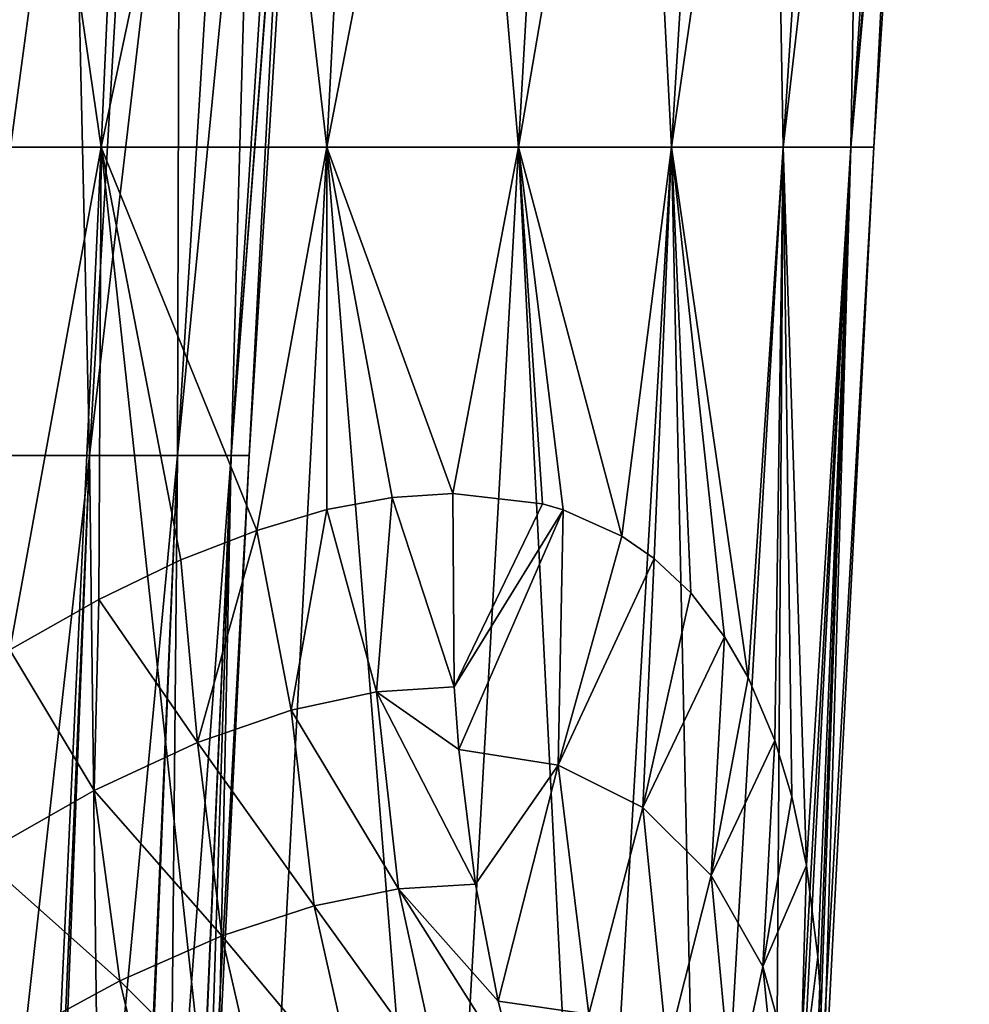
# Model space of a CAD drawing. Header units: metres. Extents: x -62 to 300, y -109 to 109.
# Tile 173 of 256: x 7.54 to 12.71, y -57.51 to -52.15. Entities that reach past the tile are written whole.
import ezdxf

# ---------------------------------------------------------------- set-up
doc = ezdxf.new("R2010")
doc.units = ezdxf.units.M
doc.layers.add('solid_500635', color=7, linetype='CONTINUOUS')

msp = doc.modelspace()

# ---------------------------------------------------------------- linework, layer by layer
at = {"layer": 'solid_500635'}
for points in [[(8.321574, -45.220943, -9.603609), (7.9808, -52.848614, -9.210335), (6.5888, -52.848614, -10.252373)], [(6.870137, -45.220943, -10.690142), (8.321574, -45.220943, -9.603609), (6.5888, -52.848614, -10.252373)], [(6.870137, -45.220943, 10.690142), (6.5888, -52.848614, 10.252373), (7.9808, -52.848614, 9.210335)], [(8.321574, -45.220943, 9.603609), (6.870137, -45.220943, 10.690142), (7.9808, -52.848614, 9.210335)], [(9.603609, -45.220943, -8.321574), (9.210335, -52.848614, -7.9808), (7.9808, -52.848614, -9.210335)], [(8.321574, -45.220943, -9.603609), (9.603609, -45.220943, -8.321574), (7.9808, -52.848614, -9.210335)], [(8.321574, -45.220943, 9.603609), (7.9808, -52.848614, 9.210335), (9.210335, -52.848614, 7.9808)], [(9.603609, -45.220943, 8.321574), (8.321574, -45.220943, 9.603609), (9.210335, -52.848614, 7.9808)], [(10.690142, -45.220943, -6.870137), (10.252373, -52.848614, -6.5888), (9.210335, -52.848614, -7.9808)], [(9.603609, -45.220943, -8.321574), (10.690142, -45.220943, -6.870137), (9.210335, -52.848614, -7.9808)], [(9.603609, -45.220943, 8.321574), (9.210335, -52.848614, 7.9808), (10.252373, -52.848614, 6.5888)], [(10.690142, -45.220943, 6.870137), (9.603609, -45.220943, 8.321574), (10.252373, -52.848614, 6.5888)], [(11.559054, -45.220943, -5.278843), (11.085702, -52.848614, -5.062671), (10.252373, -52.848614, -6.5888)], [(10.690142, -45.220943, -6.870137), (11.559054, -45.220943, -5.278843), (10.252373, -52.848614, -6.5888)], [(10.690142, -45.220943, 6.870137), (10.252373, -52.848614, 6.5888), (11.085702, -52.848614, 5.062671)], [(11.559054, -45.220943, 5.278843), (10.690142, -45.220943, 6.870137), (11.085702, -52.848614, 5.062671)], [(12.192657, -45.220943, -3.580087), (11.693359, -52.848614, -3.43348), (11.085702, -52.848614, -5.062671)], [(11.559054, -45.220943, -5.278843), (12.192657, -45.220943, -3.580087), (11.085702, -52.848614, -5.062671)], [(11.559054, -45.220943, 5.278843), (11.085702, -52.848614, 5.062671), (11.693359, -52.848614, 3.43348)], [(12.192657, -45.220943, 3.580087), (11.559054, -45.220943, 5.278843), (11.693359, -52.848614, 3.43348)], [(12.578053, -45.220943, -1.808451), (12.062973, -52.848614, -1.734394), (11.693359, -52.848614, -3.43348)], [(12.192657, -45.220943, -3.580087), (12.578053, -45.220943, -1.808451), (11.693359, -52.848614, -3.43348)], [(12.192657, -45.220943, 3.580087), (11.693359, -52.848614, 3.43348), (12.062973, -52.848614, 1.734394)], [(12.707397, -45.22094), (12.501056, -47.997288), (12.062973, -52.848614, -1.734394)], [(12.578053, -45.220943, -1.808451), (12.707397, -45.22094), (12.062973, -52.848614, -1.734394)], [(12.578053, -45.220943, 1.808451), (12.062973, -52.848614, 1.734394), (12.187018, -52.848625)], [(12.578053, -45.220943, 1.808451), (12.192657, -45.220943, 3.580087), (12.062973, -52.848614, 1.734394)], [(12.578053, -45.220943, 1.808451), (12.187018, -52.848625), (12.501056, -47.997288)], [(7.72189, -45.897835, 5.264696), (7.260415, -54.526566, 4.950067), (6.441553, -54.526566, 5.976887)], [(6.850981, -45.897835, 6.356781), (7.72189, -45.897835, 5.264696), (6.441553, -54.526566, 5.976887)], [(6.850981, -45.897835, -6.356781), (7.260415, -54.526566, -4.950067), (7.72189, -45.897835, -5.264696)], [(8.420305, -45.897835, 4.055006), (7.917091, -54.526566, 3.81267), (7.260415, -54.526566, 4.950067)], [(7.72189, -45.897835, 5.264696), (8.420305, -45.897835, 4.055006), (7.260415, -54.526566, 4.950067)], [(7.72189, -45.897835, -5.264696), (7.260415, -54.526566, -4.950067), (7.917091, -54.526566, -3.81267)], [(7.72189, -45.897835, -5.264696), (7.917091, -54.526566, -3.81267), (8.420305, -45.897835, -4.055006)], [(8.930625, -45.897835, 2.754733), (8.396913, -54.526566, 2.590105), (7.917091, -54.526566, 3.81267)], [(8.420305, -45.897835, 4.055006), (8.930625, -45.897835, 2.754733), (7.917091, -54.526566, 3.81267)], [(8.420305, -45.897835, -4.055006), (7.917091, -54.526566, -3.81267), (8.396913, -54.526566, -2.590105)], [(9.241448, -45.897835, 1.392924), (8.689161, -54.526566, 1.30968), (8.396913, -54.526566, 2.590105)], [(8.930625, -45.897835, 2.754733), (9.241448, -45.897835, 1.392924), (8.396913, -54.526566, 2.590105)], [(8.930625, -45.897835, -2.754733), (8.396913, -54.526566, -2.590105), (8.689161, -54.526566, -1.30968)], [(8.420305, -45.897835, -4.055006), (8.396913, -54.526566, -2.590105), (8.930625, -45.897835, -2.754733)], [(9.241448, -45.897835, -1.392924), (8.689161, -54.526566, -1.30968), (8.78731, -54.526527)], [(9.345834, -45.897835), (9.22132, -47.594967), (8.689161, -54.526566, 1.30968)], [(9.241448, -45.897835, 1.392924), (9.345834, -45.897835), (8.689161, -54.526566, 1.30968)], [(8.930625, -45.897835, -2.754733), (8.689161, -54.526566, -1.30968), (9.241448, -45.897835, -1.392924)], [(9.241448, -45.897835, -1.392924), (8.78731, -54.526527), (9.22132, -47.594967)], [(9.22132, -47.594967), (8.78731, -54.526527), (8.689161, -54.526566, 1.30968)], [(12.501056, -47.997288), (12.187018, -52.848625), (12.062973, -52.848614, -1.734394)], [(6.5888, -52.848614, -10.252373), (7.62493, -60.48914, -9.02147), (6.291659, -60.48914, -9.997075)], [(6.5888, -52.848614, -10.252373), (7.9808, -52.848614, -9.210335), (7.62493, -60.48914, -9.02147)], [(7.483825, -55.584911, 9.426369), (7.9808, -52.848614, 9.210335), (6.5888, -52.848614, 10.252373)], [(7.483825, -55.584911, 9.426369), (7.968096, -55.309452, 9.039875), (7.9808, -52.848614, 9.210335)], [(7.9808, -52.848614, -9.210335), (8.809043, -60.48914, -7.869387), (7.62493, -60.48914, -9.02147)], [(7.968096, -55.309452, 9.039875), (8.415002, -55.095161, 8.641189), (7.9808, -52.848614, 9.210335)], [(7.9808, -52.848614, -9.210335), (9.210335, -52.848614, -7.9808), (8.809043, -60.48914, -7.869387)], [(8.827894, -54.934021, 8.2315), (9.210335, -52.848614, 7.9808), (7.9808, -52.848614, 9.210335)], [(8.415002, -55.095161, 8.641189), (8.827894, -54.934021, 8.2315), (7.9808, -52.848614, 9.210335)], [(9.210335, -52.848614, -7.9808), (9.820832, -60.48914, -6.563363), (8.809043, -60.48914, -7.869387)], [(8.827894, -54.934021, 8.2315), (9.210351, -54.820705, 7.810587), (9.210335, -52.848614, 7.9808)], [(9.210335, -52.848614, -7.9808), (10.252373, -52.848614, -6.5888), (9.820832, -60.48914, -6.563363)], [(9.896187, -54.73267, 6.92934), (10.252373, -52.848614, 6.5888), (9.210335, -52.848614, 7.9808)], [(9.56569, -54.754505, 7.376951), (9.896187, -54.73267, 6.92934), (9.210335, -52.848614, 7.9808)], [(9.210351, -54.820705, 7.810587), (9.56569, -54.754505, 7.376951), (9.210335, -52.848614, 7.9808)], [(10.252373, -52.848614, -6.5888), (10.640507, -60.48914, -5.128946), (9.820832, -60.48914, -6.563363)], [(9.896187, -54.73267, 6.92934), (10.383514, -54.789551, 6.169189), (10.252373, -52.848614, 6.5888)], [(10.252373, -52.848614, -6.5888), (11.085702, -52.848614, -5.062671), (10.640507, -60.48914, -5.128946)], [(10.815349, -54.96563, 5.355074), (11.085702, -52.848614, 5.062671), (10.252373, -52.848614, 6.5888)], [(10.496811, -54.822075, 5.970847), (10.815349, -54.96563, 5.355074), (10.252373, -52.848614, 6.5888)], [(10.383514, -54.789551, 6.169189), (10.496811, -54.822075, 5.970847), (10.252373, -52.848614, 6.5888)], [(11.085702, -52.848614, -5.062671), (11.252032, -60.48914, -3.594197), (10.640507, -60.48914, -5.128946)], [(10.815349, -54.96563, 5.355074), (10.991944, -55.087044, 4.966884), (11.085702, -52.848614, 5.062671)], [(10.991944, -55.087044, 4.966884), (11.190538, -55.273159, 4.47523), (11.085702, -52.848614, 5.062671)], [(11.085702, -52.848614, -5.062671), (11.693359, -52.848614, -3.43348), (11.252032, -60.48914, -3.594197)], [(11.503831, -55.735771, 3.512642), (11.693359, -52.848614, 3.43348), (11.085702, -52.848614, 5.062671)], [(11.375292, -55.512711, 3.944232), (11.503831, -55.735771, 3.512642), (11.085702, -52.848614, 5.062671)], [(11.190538, -55.273159, 4.47523), (11.375292, -55.512711, 3.944232), (11.085702, -52.848614, 5.062671)], [(11.693359, -52.848614, -3.43348), (11.640624, -60.501423, -2.002724), (11.252032, -60.48914, -3.594197)], [(11.503831, -55.735771, 3.512642), (11.648595, -56.077408, 2.92718), (11.693359, -52.848614, 3.43348)], [(12.062973, -52.848614, -1.734394), (11.684186, -60.261631, -1.794484), (11.640624, -60.501423, -2.002724)], [(11.693359, -52.848614, -3.43348), (12.062973, -52.848614, -1.734394), (11.640624, -60.501423, -2.002724)], [(11.648595, -56.077408, 2.92718), (11.740881, -56.382484, 2.458148), (11.693359, -52.848614, 3.43348)], [(12.062973, -52.848614, -1.734394), (11.822052, -59.3297, -0.943109), (11.684186, -60.261631, -1.794484)], [(11.820314, -56.757393, 1.930738), (12.062973, -52.848614, 1.734394), (11.693359, -52.848614, 3.43348)], [(11.740881, -56.382484, 2.458148), (11.820314, -56.757393, 1.930738), (11.693359, -52.848614, 3.43348)], [(11.820314, -56.757393, 1.930738), (11.883093, -57.255291, 1.290421), (12.062973, -52.848614, 1.734394)], [(12.062973, -52.848614, -1.734394), (12.187018, -52.848625), (11.822052, -59.3297, -0.943109)], [(12.187018, -52.848625), (11.900728, -58.386227), (11.822052, -59.3297, -0.943109)], [(11.883093, -57.255291, 1.290421), (11.901394, -57.530609, 0.958695), (12.062973, -52.848614, 1.734394)], [(12.062973, -52.848614, 1.734394), (11.900728, -58.386227), (12.187018, -52.848625)], [(11.901394, -57.530609, 0.958695), (11.900728, -58.386227), (12.062973, -52.848614, 1.734394)], [(7.260415, -54.526566, -4.950067), (6.893131, -63.165276, -4.824296), (7.546583, -63.165276, -3.719969)], [(7.917091, -54.526566, 3.81267), (7.580415, -63.165276, 3.650535), (6.951663, -63.165276, 4.739564)], [(7.260415, -54.526566, 4.950067), (7.917091, -54.526566, 3.81267), (6.951663, -63.165276, 4.739564)], [(7.917091, -54.526566, -3.81267), (7.260415, -54.526566, -4.950067), (7.546583, -63.165276, -3.719969)], [(7.917091, -54.526566, -3.81267), (7.546583, -63.165276, -3.719969), (8.024504, -63.165276, -2.529117)], [(8.396913, -54.526566, 2.590105), (8.039832, -63.165276, 2.47996), (7.580415, -63.165276, 3.650535)], [(7.917091, -54.526566, 3.81267), (8.396913, -54.526566, 2.590105), (7.580415, -63.165276, 3.650535)], [(8.396913, -54.526566, -2.590105), (7.917091, -54.526566, -3.81267), (8.024504, -63.165276, -2.529117)], [(8.396913, -54.526566, -2.590105), (8.024504, -63.165276, -2.529117), (8.315776, -63.165276, -1.279438)], [(8.689161, -54.526566, 1.30968), (8.319653, -63.165276, 1.253986), (8.039832, -63.165276, 2.47996)], [(8.396913, -54.526566, 2.590105), (8.689161, -54.526566, 1.30968), (8.039832, -63.165276, 2.47996)], [(8.689161, -54.526566, -1.30968), (8.315776, -63.165276, -1.279438), (8.413628, -63.165211)], [(8.689161, -54.526566, -1.30968), (8.396913, -54.526566, -2.590105), (8.315776, -63.165276, -1.279438)], [(8.78731, -54.526527), (8.619338, -57.899849), (8.319653, -63.165276, 1.253986)], [(8.689161, -54.526566, 1.30968), (8.78731, -54.526527), (8.319653, -63.165276, 1.253986)], [(8.689161, -54.526566, -1.30968), (8.413628, -63.165211), (8.619338, -57.899849)], [(8.689161, -54.526566, -1.30968), (8.619338, -57.899849), (8.78731, -54.526527)], [(9.479241, -55.813465, 7.499164), (9.56569, -54.754505, 7.376951), (9.210351, -54.820705, 7.810587)], [(9.479241, -55.813465, 7.499164), (9.902841, -55.785149, 6.934011), (9.56569, -54.754505, 7.376951)], [(9.902841, -55.785149, 6.934011), (9.896187, -54.73267, 6.92934), (9.56569, -54.754505, 7.376951)], [(9.902841, -55.785149, 6.934011), (10.383514, -54.789551, 6.169189), (9.896187, -54.73267, 6.92934)], [(9.015097, -55.913456, 8.041678), (9.210351, -54.820705, 7.810587), (8.827894, -54.934021, 8.2315)], [(9.015097, -55.913456, 8.041678), (9.479241, -55.813465, 7.499164), (9.210351, -54.820705, 7.810587)], [(9.902841, -55.785149, 6.934011), (10.496811, -54.822075, 5.970847), (10.383514, -54.789551, 6.169189)], [(9.92783, -56.127426, 6.951511), (10.496811, -54.822075, 5.970847), (9.902841, -55.785149, 6.934011)], [(10.469633, -56.211769, 6.098053), (10.496811, -54.822075, 5.970847), (9.92783, -56.127426, 6.951511)], [(10.469633, -56.211769, 6.098053), (10.815349, -54.96563, 5.355074), (10.496811, -54.822075, 5.970847)], [(8.505462, -56.089092, 8.564562), (8.827894, -54.934021, 8.2315), (8.415002, -55.095161, 8.641189)], [(8.505462, -56.089092, 8.564562), (9.015097, -55.913456, 8.041678), (8.827894, -54.934021, 8.2315)], [(10.469633, -56.211769, 6.098053), (10.991944, -55.087044, 4.966884), (10.815349, -54.96563, 5.355074)], [(8.505462, -56.089092, 8.564562), (8.415002, -55.095161, 8.641189), (7.968096, -55.309452, 9.039875)], [(10.469633, -56.211769, 6.098053), (10.929713, -56.44294, 5.198308), (10.991944, -55.087044, 4.966884)], [(10.929713, -56.44294, 5.198308), (11.190538, -55.273159, 4.47523), (10.991944, -55.087044, 4.966884)], [(7.942279, -56.34919, 9.069194), (7.968096, -55.309452, 9.039875), (7.483825, -55.584911, 9.426369)], [(7.942279, -56.34919, 9.069194), (8.505462, -56.089092, 8.564562), (7.968096, -55.309452, 9.039875)], [(10.929713, -56.44294, 5.198308), (11.375292, -55.512711, 3.944232), (11.190538, -55.273159, 4.47523)], [(10.929713, -56.44294, 5.198308), (11.301563, -56.812378, 4.270704), (11.375292, -55.512711, 3.944232)], [(11.301563, -56.812378, 4.270704), (11.503831, -55.735771, 3.512642), (11.375292, -55.512711, 3.944232)], [(7.316114, -56.704926, 9.55601), (7.942279, -56.34919, 9.069194), (7.483825, -55.584911, 9.426369)], [(11.301563, -56.812378, 4.270704), (11.648595, -56.077408, 2.92718), (11.503831, -55.735771, 3.512642)], [(9.92783, -56.127426, 6.951511), (9.902841, -55.785149, 6.934011), (9.479241, -55.813465, 7.499164)], [(9.599709, -56.884464, 7.573936), (9.479241, -55.813465, 7.499164), (9.015097, -55.913456, 8.041678)], [(10.019438, -56.859489, 7.015661), (9.92783, -56.127426, 6.951511), (9.479241, -55.813465, 7.499164)], [(9.599709, -56.884464, 7.573936), (10.019438, -56.859489, 7.015661), (9.479241, -55.813465, 7.499164)], [(9.140986, -56.97736, 8.108799), (9.015097, -55.913456, 8.041678), (8.505462, -56.089092, 8.564562)], [(9.140986, -56.97736, 8.108799), (9.599709, -56.884464, 7.573936), (9.015097, -55.913456, 8.041678)], [(8.638058, -57.141979, 8.623869), (8.505462, -56.089092, 8.564562), (7.942279, -56.34919, 9.069194)], [(8.638058, -57.141979, 8.623869), (9.140986, -56.97736, 8.108799), (8.505462, -56.089092, 8.564562)], [(11.301563, -56.812378, 4.270704), (11.583788, -57.308479, 3.329571), (11.648595, -56.077408, 2.92718)], [(11.583788, -57.308479, 3.329571), (11.740881, -56.382484, 2.458148), (11.648595, -56.077408, 2.92718)], [(10.469633, -56.211769, 6.098053), (9.92783, -56.127426, 6.951511), (10.019438, -56.859489, 7.015661)], [(10.469633, -56.211769, 6.098053), (10.019438, -56.859489, 7.015661), (10.143067, -57.497173, 7.102232)], [(10.469633, -56.211769, 6.098053), (10.143067, -57.497173, 7.102232), (10.635605, -57.567768, 6.334069)], [(10.469633, -56.211769, 6.098053), (10.635605, -57.567768, 6.334069), (10.929713, -56.44294, 5.198308)], [(8.082292, -57.386822, 9.121107), (7.942279, -56.34919, 9.069194), (7.316114, -56.704926, 9.55601)], [(8.082292, -57.386822, 9.121107), (8.638058, -57.141979, 8.623869), (7.942279, -56.34919, 9.069194)], [(11.583788, -57.308479, 3.329571), (11.820314, -56.757393, 1.930738), (11.740881, -56.382484, 2.458148)], [(10.635605, -57.567768, 6.334069), (11.062996, -57.761673, 5.518233), (10.929713, -56.44294, 5.198308)], [(10.929713, -56.44294, 5.198308), (11.062996, -57.761673, 5.518233), (11.301563, -56.812378, 4.270704)], [(7.463539, -57.722683, 9.601514), (8.082292, -57.386822, 9.121107), (7.316114, -56.704926, 9.55601)], [(11.583788, -57.308479, 3.329571), (11.785313, -58.038494, 2.439994), (11.820314, -56.757393, 1.930738)], [(11.785313, -58.038494, 2.439994), (11.883093, -57.255291, 1.290421), (11.820314, -56.757393, 1.930738)], [(11.062996, -57.761673, 5.518233), (11.420009, -58.075138, 4.664251), (11.301563, -56.812378, 4.270704)], [(11.301563, -56.812378, 4.270704), (11.420009, -58.075138, 4.664251), (11.583788, -57.308479, 3.329571)], [(10.143067, -57.497173, 7.102232), (10.019438, -56.859489, 7.015661), (9.599709, -56.884464, 7.573936)], [(9.828813, -57.932381, 7.72675), (9.599709, -56.884464, 7.573936), (9.140986, -56.97736, 8.108799)], [(10.245316, -57.907269, 7.173831), (10.143067, -57.497173, 7.102232), (9.599709, -56.884464, 7.573936)], [(9.828813, -57.932381, 7.72675), (10.245316, -57.907269, 7.173831), (9.599709, -56.884464, 7.573936)], [(9.374002, -58.021183, 8.255356), (9.140986, -56.97736, 8.108799), (8.638058, -57.141979, 8.623869)], [(9.374002, -58.021183, 8.255356), (9.828813, -57.932381, 7.72675), (9.140986, -56.97736, 8.108799)], [(8.875308, -58.177197, 8.763742), (8.638058, -57.141979, 8.623869), (8.082292, -57.386822, 9.121107)], [(8.875308, -58.177197, 8.763742), (9.374002, -58.021183, 8.255356), (8.638058, -57.141979, 8.623869)], [(11.785313, -58.038494, 2.439994), (11.901394, -57.530609, 0.958695), (11.883093, -57.255291, 1.290421)], [(11.420009, -58.075138, 4.664251), (11.70306, -58.502003, 3.780435), (11.583788, -57.308479, 3.329571)], [(11.583788, -57.308479, 3.329571), (11.70306, -58.502003, 3.780435), (11.785313, -58.038494, 2.439994)], [(8.323471, -58.408638, 9.25429), (8.082292, -57.386822, 9.121107), (7.463539, -57.722683, 9.601514)], [(8.323471, -58.408638, 9.25429), (8.875308, -58.177197, 8.763742), (8.082292, -57.386822, 9.121107)], [(10.635605, -57.567768, 6.334069), (10.143067, -57.497173, 7.102232), (10.245316, -57.907269, 7.173831)]]:
    msp.add_3dface(points, dxfattribs=at)

doc.saveas('drawing.dxf')
